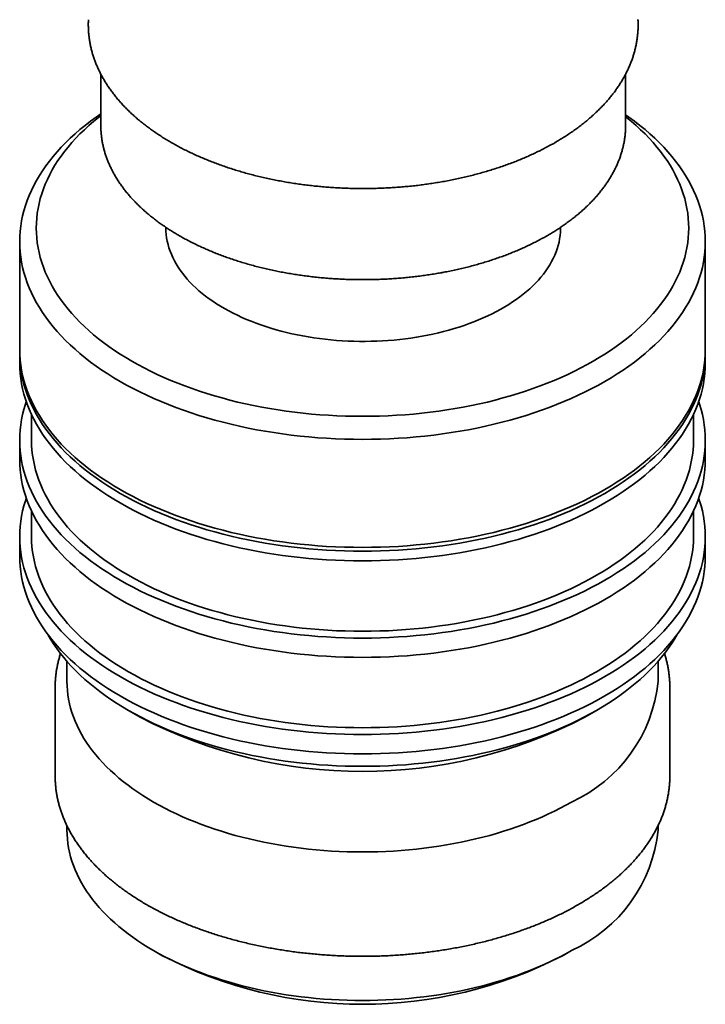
# Model space of a CAD drawing. Header units: millimetres. Extents: x 8 to 756, y 12 to 1057.
# Tile 2 of 28: x 682 to 711, y 81 to 122. Entities that reach past the tile are written whole.
import ezdxf

# ---------------------------------------------------------------- set-up
doc = ezdxf.new("R2010")
doc.units = ezdxf.units.MM

msp = doc.modelspace()

# ---------------------------------------------------------------- linework, layer by layer
at = {"color": 7, "linetype": 'Continuous', "lineweight": 35}
for p, q in [((685.349, 119.892), (685.349, 117.726)), ((707.549, 117.726), (707.549, 119.891)), ((688.099, 113.408), (688.099, 113.398)), ((704.799, 113.398), (704.799, 113.408)), ((681.919, 112.802), (681.919, 108.229)), ((710.919, 108.229), (710.919, 112.802)), ((681.919, 108.066), (681.919, 107.658)), ((710.919, 107.658), (710.919, 108.066)), ((682.419, 105.479), (682.419, 104.392)), ((710.419, 104.392), (710.419, 105.479)), ((681.919, 104.392), (681.919, 103.575)), ((710.919, 103.575), (710.919, 104.392)), ((682.419, 101.396), (682.419, 100.309)), ((710.419, 100.309), (710.419, 101.396)), ((681.919, 100.309), (681.919, 99.492)), ((710.919, 99.492), (710.919, 100.309)), ((683.919, 95.036), (683.919, 94.185)), ((708.919, 94.185), (708.919, 95.036)), ((683.419, 93.94), (683.419, 90.184)), ((709.419, 90.184), (709.419, 93.94)), ((686.518, 92.962), (687.013, 92.676)), ((705.825, 92.676), (706.32, 92.962)), ((683.419, 90.184), (683.421, 90.059)), ((709.417, 90.056), (709.419, 90.184)), ((683.919, 88.079), (683.919, 87.897)), ((708.919, 87.897), (708.919, 88.079)), ((687.579, 82.796), (687.932, 82.592)), ((704.906, 82.592), (705.259, 82.796))]:
    msp.add_line(p, q, dxfattribs=at)
at = {"color": 7, "linetype": 'Continuous', "lineweight": 35, "flags": 128}
for points in [[(707.549, 118.167), (707.688, 118.07), (707.923, 117.898), (708.15, 117.722), (708.369, 117.543), (708.58, 117.361), (708.782, 117.176), (708.976, 116.987), (709.162, 116.796), (709.339, 116.602), (709.507, 116.406), (709.665, 116.207), (709.815, 116.005), (709.956, 115.802), (710.087, 115.596), (710.209, 115.389), (710.322, 115.179), (710.425, 114.968), (710.518, 114.756), (710.602, 114.542), (710.676, 114.327), (710.74, 114.111), (710.795, 113.895), (710.84, 113.677), (710.874, 113.459), (710.899, 113.24), (710.914, 113.021), (710.919, 112.802), (710.914, 112.583), (710.899, 112.364), (710.874, 112.145), (710.84, 111.927), (710.795, 111.709), (710.74, 111.492), (710.676, 111.277), (710.602, 111.062), (710.518, 110.848), (710.425, 110.635), (710.322, 110.425), (710.209, 110.215), (710.087, 110.008), (709.956, 109.802), (709.815, 109.599), (709.665, 109.397), (709.507, 109.198), (709.339, 109.002), (709.162, 108.808), (708.976, 108.617), (708.782, 108.428), (708.58, 108.243), (708.369, 108.061), (708.15, 107.882), (707.923, 107.706), (707.688, 107.534), (707.445, 107.366), (707.195, 107.201), (706.937, 107.04), (706.672, 106.883), (706.4, 106.73), (706.121, 106.581), (705.836, 106.437), (705.544, 106.297), (705.246, 106.161), (704.942, 106.03), (704.632, 105.903), (704.316, 105.782), (703.995, 105.665), (703.669, 105.553), (703.338, 105.446), (703.002, 105.344), (702.661, 105.247), (702.317, 105.155), (701.968, 105.068), (701.615, 104.987), (701.259, 104.911), (700.9, 104.841), (700.537, 104.776), (700.172, 104.716), (699.804, 104.663), (699.434, 104.614), (699.061, 104.571), (698.687, 104.534), (698.312, 104.503), (697.935, 104.477), (697.557, 104.457), (697.178, 104.443), (696.799, 104.434), (696.419, 104.431), (696.039, 104.434), (695.66, 104.443), (695.281, 104.457), (694.903, 104.477), (694.526, 104.503), (694.151, 104.534), (693.777, 104.571), (693.404, 104.614), (693.034, 104.663), (692.666, 104.716), (692.301, 104.776), (691.938, 104.841), (691.579, 104.911), (691.223, 104.987), (690.87, 105.068), (690.521, 105.155), (690.177, 105.247), (689.836, 105.344), (689.5, 105.446), (689.169, 105.553), (688.843, 105.665), (688.522, 105.782), (688.206, 105.903), (687.896, 106.03), (687.592, 106.161), (687.294, 106.297), (687.002, 106.437), (686.717, 106.581), (686.438, 106.73), (686.166, 106.883), (685.901, 107.04), (685.643, 107.201), (685.393, 107.366), (685.15, 107.534), (684.915, 107.706), (684.688, 107.882), (684.469, 108.061), (684.258, 108.243), (684.056, 108.428), (683.862, 108.617), (683.676, 108.808), (683.499, 109.002), (683.332, 109.198), (683.173, 109.397), (683.023, 109.599), (682.882, 109.802), (682.751, 110.008), (682.629, 110.215), (682.516, 110.425), (682.413, 110.635), (682.32, 110.848), (682.236, 111.062), (682.162, 111.277), (682.098, 111.492), (682.043, 111.709), (681.998, 111.927), (681.964, 112.145), (681.939, 112.364), (681.924, 112.583), (681.919, 112.802), (681.924, 113.021), (681.939, 113.24), (681.964, 113.459), (681.998, 113.677), (682.043, 113.895), (682.098, 114.111), (682.162, 114.327), (682.236, 114.542), (682.32, 114.756), (682.413, 114.968), (682.516, 115.179), (682.629, 115.389), (682.751, 115.596), (682.882, 115.802), (683.023, 116.005), (683.173, 116.207), (683.332, 116.406), (683.499, 116.602), (683.676, 116.796), (683.862, 116.987), (684.056, 117.176), (684.258, 117.361), (684.469, 117.543), (684.688, 117.722), (684.915, 117.898), (685.15, 118.07), (685.349, 118.209)], [(685.349, 118.131), (685.255, 118.056), (685.046, 117.886), (684.845, 117.712), (684.653, 117.536), (684.468, 117.357), (684.291, 117.175), (684.123, 116.99), (683.963, 116.803), (683.812, 116.614), (683.669, 116.422), (683.536, 116.228), (683.411, 116.033), (683.294, 115.835), (683.187, 115.636), (683.089, 115.435), (683, 115.233), (682.921, 115.03), (682.85, 114.825), (682.789, 114.62), (682.737, 114.413), (682.695, 114.206), (682.662, 113.999), (682.638, 113.79), (682.624, 113.582), (682.619, 113.374), (682.624, 113.165), (682.638, 112.957), (682.662, 112.748), (682.695, 112.541), (682.737, 112.334), (682.789, 112.127), (682.85, 111.922), (682.921, 111.717), (683, 111.514), (683.089, 111.312), (683.187, 111.111), (683.294, 110.912), (683.411, 110.714), (683.536, 110.519), (683.669, 110.325), (683.812, 110.133), (683.963, 109.944), (684.123, 109.757), (684.291, 109.572), (684.468, 109.39), (684.653, 109.211), (684.845, 109.035), (685.046, 108.861), (685.255, 108.691), (685.471, 108.524), (685.694, 108.36), (685.925, 108.2), (686.164, 108.043), (686.409, 107.89), (686.661, 107.74), (686.92, 107.595), (687.185, 107.453), (687.457, 107.316), (687.734, 107.182), (688.018, 107.053), (688.308, 106.928), (688.603, 106.808), (688.903, 106.692), (689.209, 106.581), (689.519, 106.474), (689.834, 106.372), (690.154, 106.275), (690.478, 106.183), (690.806, 106.096), (691.138, 106.013), (691.474, 105.936), (691.812, 105.864), (692.155, 105.797), (692.5, 105.735), (692.847, 105.678), (693.197, 105.627), (693.55, 105.581), (693.904, 105.54), (694.26, 105.505), (694.618, 105.475), (694.977, 105.451), (695.336, 105.432), (695.697, 105.418), (696.058, 105.41), (696.419, 105.407), (696.78, 105.41), (697.141, 105.418), (697.502, 105.432), (697.862, 105.451), (698.22, 105.475), (698.578, 105.505), (698.934, 105.54), (699.288, 105.581), (699.641, 105.627), (699.991, 105.678), (700.338, 105.735), (700.683, 105.797), (701.026, 105.864), (701.364, 105.936), (701.7, 106.013), (702.032, 106.096), (702.36, 106.183), (702.684, 106.275), (703.004, 106.372), (703.319, 106.474), (703.629, 106.581), (703.935, 106.692), (704.235, 106.808), (704.53, 106.928), (704.82, 107.053), (705.104, 107.182), (705.381, 107.316), (705.653, 107.453), (705.918, 107.595), (706.177, 107.74), (706.429, 107.89), (706.674, 108.043), (706.913, 108.2), (707.144, 108.36), (707.367, 108.524), (707.583, 108.691), (707.792, 108.861), (707.993, 109.035), (708.185, 109.211), (708.37, 109.39), (708.547, 109.572), (708.715, 109.757), (708.875, 109.944), (709.026, 110.133), (709.169, 110.325), (709.302, 110.519), (709.427, 110.714), (709.544, 110.912), (709.651, 111.111), (709.749, 111.312), (709.838, 111.514), (709.917, 111.717), (709.988, 111.922), (710.049, 112.127), (710.101, 112.334), (710.143, 112.541), (710.176, 112.748), (710.2, 112.957), (710.214, 113.165), (710.219, 113.374), (710.214, 113.582), (710.2, 113.79), (710.176, 113.999), (710.143, 114.206), (710.101, 114.413), (710.049, 114.62), (709.988, 114.825), (709.917, 115.03), (709.838, 115.233), (709.749, 115.435), (709.651, 115.636), (709.544, 115.835), (709.427, 116.033), (709.302, 116.228), (709.169, 116.422), (709.026, 116.614), (708.875, 116.803), (708.715, 116.99), (708.547, 117.175), (708.37, 117.357), (708.185, 117.536), (707.993, 117.712), (707.792, 117.886), (707.583, 118.056), (707.549, 118.083)], [(685.349, 117.726), (685.351, 117.631), (685.351, 117.629)], [(707.548, 117.622), (707.549, 117.653), (707.549, 117.726)], [(688.099, 113.398), (688.099, 113.382), (688.104, 113.241), (688.115, 113.101), (688.134, 112.96), (688.16, 112.82), (688.192, 112.681), (688.232, 112.542), (688.279, 112.403), (688.333, 112.266), (688.394, 112.13), (688.461, 111.994), (688.536, 111.86), (688.617, 111.727), (688.705, 111.596), (688.799, 111.466), (688.9, 111.338), (689.008, 111.211), (689.122, 111.087), (689.242, 110.964), (689.368, 110.844), (689.5, 110.725), (689.639, 110.609), (689.783, 110.495), (689.932, 110.384), (690.088, 110.276), (690.249, 110.17), (690.415, 110.066), (690.586, 109.966), (690.762, 109.869), (690.943, 109.774), (691.129, 109.683), (691.319, 109.595), (691.514, 109.51), (691.713, 109.428), (691.916, 109.35), (692.123, 109.275), (692.333, 109.204), (692.547, 109.136), (692.764, 109.072), (692.985, 109.012), (693.208, 108.955), (693.435, 108.903), (693.664, 108.854), (693.895, 108.809), (694.128, 108.768), (694.363, 108.73), (694.601, 108.697), (694.839, 108.668), (695.079, 108.643), (695.321, 108.622), (695.563, 108.605), (695.806, 108.592), (696.049, 108.583), (696.293, 108.578), (696.537, 108.578), (696.781, 108.581), (697.025, 108.589), (697.268, 108.601), (697.511, 108.617), (697.752, 108.637), (697.993, 108.661), (698.232, 108.689), (698.469, 108.721), (698.705, 108.757), (698.939, 108.797)], [(698.939, 108.797), (699.171, 108.841), (699.4, 108.889), (699.627, 108.94), (699.852, 108.996), (700.073, 109.055), (700.291, 109.118), (700.506, 109.185), (700.718, 109.255), (700.926, 109.329), (701.13, 109.406), (701.33, 109.487), (701.526, 109.571), (701.717, 109.658), (701.904, 109.748), (702.087, 109.842), (702.264, 109.939), (702.437, 110.038), (702.604, 110.141), (702.767, 110.246), (702.923, 110.354), (703.075, 110.464), (703.22, 110.577), (703.36, 110.693), (703.494, 110.81), (703.622, 110.93), (703.744, 111.052), (703.86, 111.176), (703.969, 111.302), (704.072, 111.43), (704.168, 111.559), (704.258, 111.69), (704.341, 111.823), (704.417, 111.957), (704.487, 112.092), (704.55, 112.228), (704.605, 112.365), (704.654, 112.503), (704.696, 112.642), (704.731, 112.781), (704.758, 112.921), (704.779, 113.062), (704.792, 113.202), (704.799, 113.343), (704.799, 113.398)], [(681.919, 108.229), (681.924, 108.01), (681.939, 107.791), (681.964, 107.573), (681.998, 107.354), (682.043, 107.137), (682.098, 106.92), (682.162, 106.704), (682.236, 106.489), (682.32, 106.275), (682.413, 106.063), (682.516, 105.852), (682.629, 105.643), (682.751, 105.435), (682.882, 105.23), (683.023, 105.026), (683.173, 104.825), (683.332, 104.626), (683.499, 104.429), (683.676, 104.235), (683.862, 104.044), (684.056, 103.856), (684.258, 103.67), (684.469, 103.488), (684.688, 103.309), (684.915, 103.134), (685.15, 102.961), (685.393, 102.793), (685.643, 102.628), (685.901, 102.467), (686.166, 102.31), (686.438, 102.157), (686.717, 102.009), (687.002, 101.864), (687.294, 101.724), (687.592, 101.588), (687.896, 101.457), (688.206, 101.331), (688.522, 101.209), (688.843, 101.092), (689.169, 100.98), (689.5, 100.873), (689.836, 100.771), (690.177, 100.674), (690.521, 100.582), (690.87, 100.496), (691.223, 100.415), (691.579, 100.339), (691.938, 100.268), (692.301, 100.203), (692.666, 100.144), (693.034, 100.09), (693.404, 100.042), (693.777, 99.999), (694.151, 99.962), (694.526, 99.93), (694.903, 99.904), (695.281, 99.884), (695.66, 99.87), (696.039, 99.862), (696.419, 99.859), (696.799, 99.862), (697.178, 99.87), (697.557, 99.884), (697.935, 99.904), (698.312, 99.93), (698.687, 99.962), (699.061, 99.999), (699.434, 100.042), (699.804, 100.09), (700.172, 100.144), (700.537, 100.203), (700.9, 100.268), (701.259, 100.339), (701.615, 100.415), (701.968, 100.496), (702.317, 100.582), (702.661, 100.674), (703.002, 100.771), (703.338, 100.873), (703.669, 100.98), (703.995, 101.092), (704.316, 101.209), (704.632, 101.331), (704.942, 101.457), (705.246, 101.588), (705.544, 101.724), (705.836, 101.864), (706.121, 102.009), (706.4, 102.157), (706.672, 102.31), (706.937, 102.467), (707.195, 102.628), (707.445, 102.793), (707.688, 102.961), (707.923, 103.134), (708.15, 103.309), (708.369, 103.488), (708.58, 103.67), (708.782, 103.856), (708.976, 104.044), (709.162, 104.235), (709.339, 104.429), (709.507, 104.626), (709.665, 104.825), (709.815, 105.026), (709.956, 105.23), (710.087, 105.435), (710.209, 105.643), (710.322, 105.852), (710.425, 106.063), (710.518, 106.275), (710.602, 106.489), (710.676, 106.704), (710.74, 106.92), (710.795, 107.137), (710.84, 107.354), (710.874, 107.573), (710.899, 107.791), (710.914, 108.01), (710.919, 108.229), (710.919, 108.229)], [(681.92, 108.148), (681.919, 108.066), (681.924, 107.847), (681.939, 107.628), (681.964, 107.409), (681.998, 107.191), (682.043, 106.973), (682.098, 106.757), (682.162, 106.541), (682.236, 106.326), (682.32, 106.112), (682.413, 105.9), (682.516, 105.689), (682.629, 105.479), (682.751, 105.272), (682.882, 105.066), (683.023, 104.863), (683.173, 104.661), (683.332, 104.462), (683.499, 104.266), (683.676, 104.072), (683.862, 103.881), (684.056, 103.692), (684.258, 103.507), (684.469, 103.325), (684.688, 103.146), (684.915, 102.97), (685.15, 102.798), (685.393, 102.63), (685.643, 102.465), (685.901, 102.304), (686.166, 102.147), (686.438, 101.994), (686.717, 101.845), (687.002, 101.701), (687.294, 101.561), (687.592, 101.425), (687.896, 101.294), (688.206, 101.168), (688.522, 101.046), (688.843, 100.929), (689.169, 100.817), (689.5, 100.71), (689.836, 100.608), (690.177, 100.511), (690.521, 100.419), (690.87, 100.333), (691.223, 100.251), (691.579, 100.175), (691.938, 100.105), (692.301, 100.04), (692.666, 99.981), (693.034, 99.927), (693.404, 99.878), (693.777, 99.835), (694.151, 99.798), (694.526, 99.767), (694.903, 99.741), (695.281, 99.721), (695.66, 99.707), (696.039, 99.698), (696.419, 99.695), (696.799, 99.698), (697.178, 99.707), (697.557, 99.721), (697.935, 99.741), (698.312, 99.767), (698.687, 99.798), (699.061, 99.835), (699.434, 99.878), (699.804, 99.927), (700.172, 99.981), (700.537, 100.04), (700.9, 100.105), (701.259, 100.175), (701.615, 100.251), (701.968, 100.333), (702.317, 100.419), (702.661, 100.511), (703.002, 100.608), (703.338, 100.71), (703.669, 100.817), (703.995, 100.929), (704.316, 101.046), (704.632, 101.168), (704.942, 101.294), (705.246, 101.425), (705.544, 101.561), (705.836, 101.701), (706.121, 101.845), (706.4, 101.994), (706.672, 102.147), (706.937, 102.304), (707.195, 102.465), (707.445, 102.63), (707.688, 102.798), (707.923, 102.97), (708.15, 103.146), (708.369, 103.325), (708.58, 103.507), (708.782, 103.692), (708.976, 103.881), (709.162, 104.072), (709.339, 104.266), (709.507, 104.462), (709.665, 104.661), (709.815, 104.863), (709.956, 105.066), (710.087, 105.272), (710.209, 105.479), (710.322, 105.689), (710.425, 105.9), (710.518, 106.112), (710.602, 106.326), (710.676, 106.541), (710.74, 106.757), (710.795, 106.973), (710.84, 107.191), (710.874, 107.409), (710.899, 107.628), (710.914, 107.847), (710.919, 108.066), (710.918, 108.148)], [(681.919, 107.658), (681.924, 107.439), (681.939, 107.22), (681.964, 107.001), (681.998, 106.783), (682.043, 106.565), (682.098, 106.348), (682.162, 106.132), (682.236, 105.917), (682.32, 105.704), (682.413, 105.491), (682.516, 105.28), (682.629, 105.071), (682.751, 104.864), (682.882, 104.658), (683.023, 104.454), (683.173, 104.253), (683.332, 104.054), (683.499, 103.858), (683.676, 103.664), (683.862, 103.472), (684.056, 103.284), (684.258, 103.099), (684.469, 102.917), (684.688, 102.738), (684.915, 102.562), (685.15, 102.39), (685.393, 102.221), (685.643, 102.057), (685.901, 101.896), (686.166, 101.739), (686.438, 101.586), (686.717, 101.437), (687.002, 101.293), (687.294, 101.152), (687.592, 101.017), (687.896, 100.886), (688.206, 100.759), (688.522, 100.637), (688.843, 100.521), (689.169, 100.409), (689.5, 100.301), (689.836, 100.199), (690.177, 100.102), (690.521, 100.011), (690.87, 99.924), (691.223, 99.843), (691.579, 99.767), (691.938, 99.697), (692.301, 99.632), (692.666, 99.572), (693.034, 99.518), (693.404, 99.47), (693.777, 99.427), (694.151, 99.39), (694.526, 99.359), (694.903, 99.333), (695.281, 99.313), (695.66, 99.299), (696.039, 99.29), (696.419, 99.287), (696.799, 99.29), (697.178, 99.299), (697.557, 99.313), (697.935, 99.333), (698.312, 99.359), (698.687, 99.39), (699.061, 99.427), (699.434, 99.47), (699.804, 99.518), (700.172, 99.572), (700.537, 99.632), (700.9, 99.697), (701.259, 99.767), (701.615, 99.843), (701.968, 99.924), (702.317, 100.011), (702.661, 100.102), (703.002, 100.199), (703.338, 100.301), (703.669, 100.409), (703.995, 100.521), (704.316, 100.637), (704.632, 100.759), (704.942, 100.886), (705.246, 101.017), (705.544, 101.152), (705.836, 101.293), (706.121, 101.437), (706.4, 101.586), (706.672, 101.739), (706.937, 101.896), (707.195, 102.057), (707.445, 102.221), (707.688, 102.39), (707.923, 102.562), (708.15, 102.738), (708.369, 102.917), (708.58, 103.099), (708.782, 103.284), (708.976, 103.472), (709.162, 103.664), (709.339, 103.858), (709.507, 104.054), (709.665, 104.253), (709.815, 104.454), (709.956, 104.658), (710.087, 104.864), (710.209, 105.071), (710.322, 105.28), (710.425, 105.491), (710.518, 105.704), (710.602, 105.917), (710.676, 106.132), (710.74, 106.348), (710.795, 106.565), (710.84, 106.783), (710.874, 107.001), (710.899, 107.22), (710.914, 107.439), (710.919, 107.658), (710.919, 107.658)], [(682.198, 106.025), (682.162, 105.917), (682.098, 105.701), (682.043, 105.484), (681.998, 105.267), (681.964, 105.048), (681.939, 104.83), (681.924, 104.611), (681.919, 104.392), (681.924, 104.172), (681.939, 103.953), (681.964, 103.735), (681.998, 103.517), (682.043, 103.299), (682.098, 103.082), (682.162, 102.866), (682.236, 102.651), (682.32, 102.437), (682.413, 102.225), (682.516, 102.014), (682.629, 101.805), (682.751, 101.597), (682.882, 101.392), (683.023, 101.188), (683.173, 100.987), (683.332, 100.788), (683.499, 100.591), (683.676, 100.397), (683.862, 100.206), (684.056, 100.018), (684.258, 99.833), (684.469, 99.65), (684.688, 99.471), (684.915, 99.296), (685.15, 99.124), (685.393, 98.955), (685.643, 98.79), (685.901, 98.63), (686.166, 98.473), (686.438, 98.32), (686.717, 98.171), (687.002, 98.026), (687.294, 97.886), (687.592, 97.751), (687.896, 97.62), (688.206, 97.493), (688.522, 97.371), (688.843, 97.254), (689.169, 97.142), (689.5, 97.035), (689.836, 96.933), (690.177, 96.836), (690.521, 96.745), (690.87, 96.658), (691.223, 96.577), (691.579, 96.501), (691.938, 96.431), (692.301, 96.366), (692.666, 96.306), (693.034, 96.252), (693.404, 96.204), (693.777, 96.161), (694.151, 96.124), (694.526, 96.093), (694.903, 96.067), (695.281, 96.047), (695.66, 96.032), (696.039, 96.024), (696.419, 96.021), (696.799, 96.024), (697.178, 96.032), (697.557, 96.047), (697.935, 96.067), (698.312, 96.093), (698.687, 96.124), (699.061, 96.161), (699.434, 96.204), (699.804, 96.252), (700.172, 96.306), (700.537, 96.366), (700.9, 96.431), (701.259, 96.501), (701.615, 96.577), (701.968, 96.658), (702.317, 96.745), (702.661, 96.836), (703.002, 96.933), (703.338, 97.035), (703.669, 97.142), (703.995, 97.254), (704.316, 97.371), (704.632, 97.493), (704.942, 97.62), (705.246, 97.751), (705.544, 97.886), (705.836, 98.026), (706.121, 98.171), (706.4, 98.32), (706.672, 98.473), (706.937, 98.63), (707.195, 98.79), (707.445, 98.955), (707.688, 99.124), (707.923, 99.296), (708.15, 99.471), (708.369, 99.65), (708.58, 99.833), (708.782, 100.018), (708.976, 100.206), (709.162, 100.397), (709.339, 100.591), (709.507, 100.788), (709.665, 100.987), (709.815, 101.188), (709.956, 101.392), (710.087, 101.597), (710.209, 101.805), (710.322, 102.014), (710.425, 102.225), (710.518, 102.437), (710.602, 102.651), (710.676, 102.866), (710.74, 103.082), (710.795, 103.299), (710.84, 103.517), (710.874, 103.735), (710.899, 103.953), (710.914, 104.172), (710.919, 104.392), (710.914, 104.611), (710.899, 104.83), (710.874, 105.048), (710.84, 105.267), (710.795, 105.484), (710.74, 105.701), (710.676, 105.917), (710.64, 106.025)], [(710.419, 104.392), (710.414, 104.18), (710.4, 103.969), (710.376, 103.757), (710.342, 103.547), (710.299, 103.337), (710.247, 103.127), (710.185, 102.919), (710.113, 102.711), (710.032, 102.505), (709.942, 102.3), (709.842, 102.096), (709.734, 101.894), (709.616, 101.694), (709.489, 101.495), (709.353, 101.299), (709.209, 101.104), (709.055, 100.912), (708.893, 100.722), (708.722, 100.535), (708.543, 100.351), (708.356, 100.169), (708.16, 99.99), (707.957, 99.814), (707.745, 99.641), (707.526, 99.472), (707.299, 99.305), (707.065, 99.143), (706.823, 98.984), (706.574, 98.828), (706.319, 98.677), (706.056, 98.529), (705.787, 98.385), (705.511, 98.246), (705.23, 98.111), (704.942, 97.98), (704.648, 97.853), (704.349, 97.731), (704.044, 97.613), (703.734, 97.501), (703.419, 97.392), (703.099, 97.289), (702.775, 97.19), (702.446, 97.097), (702.113, 97.008), (701.777, 96.925), (701.436, 96.846), (701.092, 96.773), (700.745, 96.705), (700.395, 96.642), (700.042, 96.585), (699.687, 96.533), (699.33, 96.486), (698.97, 96.445), (698.609, 96.409), (698.246, 96.379), (697.882, 96.354), (697.517, 96.334), (697.152, 96.321), (696.785, 96.312), (696.419, 96.31), (696.053, 96.312), (695.686, 96.321), (695.321, 96.334), (694.956, 96.354), (694.592, 96.379), (694.229, 96.409), (693.868, 96.445), (693.508, 96.486), (693.151, 96.533), (692.796, 96.585), (692.443, 96.642), (692.093, 96.705), (691.746, 96.773), (691.402, 96.846), (691.061, 96.925), (690.725, 97.008), (690.392, 97.097), (690.063, 97.19), (689.739, 97.289), (689.419, 97.392), (689.104, 97.501), (688.794, 97.613), (688.489, 97.731), (688.19, 97.853), (687.896, 97.98), (687.609, 98.111), (687.327, 98.246), (687.051, 98.385), (686.782, 98.529), (686.52, 98.677), (686.264, 98.828), (686.015, 98.984), (685.773, 99.143), (685.539, 99.305), (685.312, 99.472), (685.093, 99.641), (684.881, 99.814), (684.678, 99.99), (684.482, 100.169), (684.295, 100.351), (684.116, 100.535), (683.945, 100.722), (683.783, 100.912), (683.629, 101.104), (683.485, 101.299), (683.349, 101.495), (683.222, 101.694), (683.104, 101.894), (682.996, 102.096), (682.896, 102.3), (682.806, 102.505), (682.725, 102.711), (682.653, 102.919), (682.591, 103.127), (682.539, 103.337), (682.496, 103.547), (682.462, 103.757), (682.438, 103.969), (682.424, 104.18), (682.419, 104.392)], [(681.919, 103.575), (681.924, 103.356), (681.939, 103.137), (681.964, 102.918), (681.998, 102.7), (682.043, 102.482), (682.098, 102.266), (682.162, 102.05), (682.236, 101.835), (682.32, 101.621), (682.413, 101.409), (682.516, 101.198), (682.629, 100.988), (682.751, 100.781), (682.882, 100.575), (683.023, 100.372), (683.173, 100.17), (683.332, 99.971), (683.499, 99.775), (683.676, 99.581), (683.862, 99.39), (684.056, 99.201), (684.258, 99.016), (684.469, 98.834), (684.688, 98.655), (684.915, 98.479), (685.15, 98.307), (685.393, 98.139), (685.643, 97.974), (685.901, 97.813), (686.166, 97.656), (686.438, 97.503), (686.717, 97.354), (687.002, 97.21), (687.294, 97.07), (687.592, 96.934), (687.896, 96.803), (688.206, 96.677), (688.522, 96.555), (688.843, 96.438), (689.169, 96.326), (689.5, 96.219), (689.836, 96.117), (690.177, 96.02), (690.521, 95.928), (690.87, 95.842), (691.223, 95.76), (691.579, 95.684), (691.938, 95.614), (692.301, 95.549), (692.666, 95.49), (693.034, 95.436), (693.404, 95.387), (693.777, 95.345), (694.151, 95.307), (694.526, 95.276), (694.903, 95.25), (695.281, 95.23), (695.66, 95.216), (696.039, 95.207), (696.419, 95.204), (696.799, 95.207), (697.178, 95.216), (697.557, 95.23), (697.935, 95.25), (698.312, 95.276), (698.687, 95.307), (699.061, 95.345), (699.434, 95.387), (699.804, 95.436), (700.172, 95.49), (700.537, 95.549), (700.9, 95.614), (701.259, 95.684), (701.615, 95.76), (701.968, 95.842), (702.317, 95.928), (702.661, 96.02), (703.002, 96.117), (703.338, 96.219), (703.669, 96.326), (703.995, 96.438), (704.316, 96.555), (704.632, 96.677), (704.942, 96.803), (705.246, 96.934), (705.544, 97.07), (705.836, 97.21), (706.121, 97.354), (706.4, 97.503), (706.672, 97.656), (706.937, 97.813), (707.195, 97.974), (707.445, 98.139), (707.688, 98.307), (707.923, 98.479), (708.15, 98.655), (708.369, 98.834), (708.58, 99.016), (708.782, 99.201), (708.976, 99.39), (709.162, 99.581), (709.339, 99.775), (709.507, 99.971), (709.665, 100.17), (709.815, 100.372), (709.956, 100.575), (710.087, 100.781), (710.209, 100.988), (710.322, 101.198), (710.425, 101.409), (710.518, 101.621), (710.602, 101.835), (710.676, 102.05), (710.74, 102.266), (710.795, 102.482), (710.84, 102.7), (710.874, 102.918), (710.899, 103.137), (710.914, 103.356), (710.919, 103.575)], [(682.198, 101.942), (682.162, 101.834), (682.098, 101.618), (682.043, 101.401), (681.998, 101.184), (681.964, 100.966), (681.939, 100.747), (681.924, 100.528), (681.919, 100.309), (681.924, 100.09), (681.939, 99.871), (681.964, 99.652), (681.998, 99.434), (682.043, 99.216), (682.098, 98.999), (682.162, 98.783), (682.236, 98.569), (682.32, 98.355), (682.413, 98.142), (682.516, 97.931), (682.629, 97.722), (682.751, 97.515), (682.882, 97.309), (683.023, 97.106), (683.173, 96.904), (683.332, 96.705), (683.499, 96.509), (683.676, 96.315), (683.862, 96.124), (684.056, 95.935), (684.258, 95.75), (684.469, 95.568), (684.688, 95.389), (684.915, 95.213), (685.15, 95.041), (685.393, 94.873), (685.643, 94.708), (685.901, 94.547), (686.166, 94.39), (686.438, 94.237), (686.717, 94.088), (687.002, 93.944), (687.294, 93.804), (687.592, 93.668), (687.896, 93.537), (688.206, 93.41), (688.522, 93.289), (688.843, 93.172), (689.169, 93.06), (689.5, 92.953), (689.836, 92.851), (690.177, 92.754), (690.521, 92.662), (690.87, 92.575), (691.223, 92.494), (691.579, 92.418), (691.938, 92.348), (692.301, 92.283), (692.666, 92.223), (693.034, 92.169), (693.404, 92.121), (693.777, 92.078), (694.151, 92.041), (694.526, 92.01), (694.903, 91.984), (695.281, 91.964), (695.66, 91.95), (696.039, 91.941), (696.419, 91.938), (696.799, 91.941), (697.178, 91.95), (697.557, 91.964), (697.935, 91.984), (698.312, 92.01), (698.687, 92.041), (699.061, 92.078), (699.434, 92.121), (699.804, 92.169), (700.172, 92.223), (700.537, 92.283), (700.9, 92.348), (701.259, 92.418), (701.615, 92.494), (701.968, 92.575), (702.317, 92.662), (702.661, 92.754), (703.002, 92.851), (703.338, 92.953), (703.669, 93.06), (703.995, 93.172), (704.316, 93.289), (704.632, 93.41), (704.942, 93.537), (705.246, 93.668), (705.544, 93.804), (705.836, 93.944), (706.121, 94.088), (706.4, 94.237), (706.672, 94.39), (706.937, 94.547), (707.195, 94.708), (707.445, 94.873), (707.688, 95.041), (707.923, 95.213), (708.15, 95.389), (708.369, 95.568), (708.58, 95.75), (708.782, 95.935), (708.976, 96.124), (709.162, 96.315), (709.339, 96.509), (709.507, 96.705), (709.665, 96.904), (709.815, 97.106), (709.956, 97.309), (710.087, 97.515), (710.209, 97.722), (710.322, 97.931), (710.425, 98.142), (710.518, 98.355), (710.602, 98.569), (710.676, 98.783), (710.74, 98.999), (710.795, 99.216), (710.84, 99.434), (710.874, 99.652), (710.899, 99.871), (710.914, 100.09), (710.919, 100.309), (710.914, 100.528), (710.899, 100.747), (710.874, 100.966), (710.84, 101.184), (710.795, 101.401), (710.74, 101.618), (710.676, 101.834), (710.64, 101.942)], [(710.419, 100.309), (710.414, 100.097), (710.4, 99.886), (710.376, 99.675), (710.342, 99.464), (710.299, 99.254), (710.247, 99.045), (710.185, 98.836), (710.113, 98.629), (710.032, 98.422), (709.942, 98.217), (709.842, 98.013), (709.734, 97.811), (709.616, 97.611), (709.489, 97.413), (709.353, 97.216), (709.209, 97.022), (709.055, 96.829), (708.893, 96.64), (708.722, 96.452), (708.543, 96.268), (708.356, 96.086), (708.16, 95.907), (707.957, 95.731), (707.745, 95.558), (707.526, 95.389), (707.299, 95.223), (707.065, 95.06), (706.823, 94.901), (706.574, 94.746), (706.319, 94.594), (706.056, 94.446), (705.787, 94.303), (705.511, 94.163), (705.23, 94.028), (704.942, 93.897), (704.648, 93.77), (704.349, 93.648), (704.044, 93.531), (703.734, 93.418), (703.419, 93.31), (703.099, 93.206), (702.775, 93.108), (702.446, 93.014), (702.113, 92.926), (701.777, 92.842), (701.436, 92.764), (701.092, 92.69), (700.745, 92.622), (700.395, 92.56), (700.042, 92.502), (699.687, 92.45), (699.33, 92.403), (698.97, 92.362), (698.609, 92.326), (698.246, 92.296), (697.882, 92.271), (697.517, 92.252), (697.152, 92.238), (696.785, 92.23), (696.419, 92.227), (696.053, 92.23), (695.686, 92.238), (695.321, 92.252), (694.956, 92.271), (694.592, 92.296), (694.229, 92.326), (693.868, 92.362), (693.508, 92.403), (693.151, 92.45), (692.796, 92.502), (692.443, 92.56), (692.093, 92.622), (691.746, 92.69), (691.402, 92.764), (691.061, 92.842), (690.725, 92.926), (690.392, 93.014), (690.063, 93.108), (689.739, 93.206), (689.419, 93.31), (689.104, 93.418), (688.794, 93.531), (688.489, 93.648), (688.19, 93.77), (687.896, 93.897), (687.609, 94.028), (687.327, 94.163), (687.051, 94.303), (686.782, 94.446), (686.52, 94.594), (686.264, 94.746), (686.015, 94.901), (685.773, 95.06), (685.539, 95.223), (685.312, 95.389), (685.093, 95.558), (684.881, 95.731), (684.678, 95.907), (684.482, 96.086), (684.295, 96.268), (684.116, 96.452), (683.945, 96.64), (683.783, 96.829), (683.629, 97.022), (683.485, 97.216), (683.349, 97.413), (683.222, 97.611), (683.104, 97.811), (682.996, 98.013), (682.896, 98.217), (682.806, 98.422), (682.725, 98.629), (682.653, 98.836), (682.591, 99.045), (682.539, 99.254), (682.496, 99.464), (682.462, 99.675), (682.438, 99.886), (682.424, 100.097), (682.419, 100.309), (682.419, 100.309)], [(710.919, 99.492), (710.914, 99.273), (710.899, 99.054), (710.874, 98.836), (710.84, 98.617), (710.795, 98.4), (710.74, 98.183), (710.676, 97.967), (710.602, 97.752), (710.518, 97.538), (710.425, 97.326), (710.322, 97.115), (710.209, 96.906), (710.087, 96.698), (709.956, 96.493), (709.815, 96.289), (709.665, 96.088), (709.507, 95.889), (709.339, 95.692), (709.162, 95.498), (708.976, 95.307), (708.782, 95.119), (708.58, 94.933), (708.369, 94.751), (708.15, 94.572), (707.923, 94.397), (707.688, 94.224), (707.445, 94.056), (707.195, 93.891), (706.937, 93.73), (706.672, 93.573), (706.4, 93.42), (706.121, 93.272), (705.836, 93.127), (705.544, 92.987), (705.246, 92.851), (704.942, 92.72), (704.632, 92.594), (704.316, 92.472), (703.995, 92.355), (703.669, 92.243), (703.338, 92.136), (703.002, 92.034), (702.661, 91.937), (702.317, 91.845), (701.968, 91.759), (701.615, 91.678), (701.259, 91.602), (700.9, 91.531), (700.537, 91.466), (700.172, 91.407), (699.804, 91.353), (699.434, 91.305), (699.061, 91.262), (698.687, 91.225), (698.312, 91.193), (697.935, 91.168), (697.557, 91.147), (697.178, 91.133), (696.799, 91.125), (696.419, 91.122), (696.039, 91.125), (695.66, 91.133), (695.281, 91.147), (694.903, 91.168), (694.526, 91.193), (694.151, 91.225), (693.777, 91.262), (693.404, 91.305), (693.034, 91.353), (692.666, 91.407), (692.301, 91.466), (691.938, 91.531), (691.579, 91.602), (691.223, 91.678), (690.87, 91.759), (690.521, 91.845), (690.177, 91.937), (689.836, 92.034), (689.5, 92.136), (689.169, 92.243), (688.843, 92.355), (688.522, 92.472), (688.206, 92.594), (687.896, 92.72), (687.592, 92.851), (687.294, 92.987), (687.002, 93.127), (686.717, 93.272), (686.438, 93.42), (686.166, 93.573), (685.901, 93.73), (685.643, 93.891), (685.393, 94.056), (685.15, 94.224), (684.915, 94.397), (684.688, 94.572), (684.469, 94.751), (684.258, 94.933), (684.056, 95.119), (683.862, 95.307), (683.676, 95.498), (683.499, 95.692), (683.332, 95.889), (683.173, 96.088), (683.023, 96.289), (682.882, 96.493), (682.751, 96.698), (682.629, 96.906), (682.516, 97.115), (682.413, 97.326), (682.32, 97.538), (682.236, 97.752), (682.162, 97.967), (682.098, 98.183), (682.043, 98.4), (681.998, 98.617), (681.964, 98.836), (681.939, 99.054), (681.924, 99.273), (681.919, 99.492)], [(683.105, 96.176), (683.222, 95.978), (683.349, 95.779), (683.485, 95.583), (683.629, 95.389), (683.783, 95.196), (683.945, 95.007), (684.116, 94.819), (684.295, 94.635), (684.482, 94.453), (684.678, 94.274), (684.881, 94.098), (685.093, 93.925), (685.312, 93.756), (685.539, 93.59), (685.773, 93.427), (686.015, 93.268), (686.264, 93.112), (686.52, 92.961), (686.782, 92.813), (687.051, 92.67), (687.327, 92.53), (687.609, 92.395), (687.896, 92.264), (688.19, 92.137), (688.489, 92.015), (688.794, 91.898), (689.104, 91.785), (689.419, 91.677), (689.739, 91.573), (690.063, 91.475), (690.392, 91.381), (690.725, 91.292), (691.061, 91.209), (691.402, 91.131), (691.746, 91.057), (692.093, 90.989), (692.443, 90.927), (692.796, 90.869), (693.151, 90.817), (693.508, 90.77), (693.868, 90.729), (694.229, 90.693), (694.592, 90.663), (694.956, 90.638), (695.321, 90.619), (695.686, 90.605), (696.053, 90.597), (696.419, 90.594), (696.785, 90.597), (697.152, 90.605), (697.517, 90.619), (697.882, 90.638), (698.246, 90.663), (698.609, 90.693), (698.97, 90.729), (699.33, 90.77), (699.687, 90.817), (700.042, 90.869), (700.395, 90.927), (700.745, 90.989), (701.092, 91.057), (701.436, 91.131), (701.777, 91.209), (702.113, 91.292), (702.446, 91.381), (702.775, 91.475), (703.099, 91.573), (703.419, 91.677), (703.734, 91.785), (704.044, 91.898), (704.349, 92.015), (704.648, 92.137), (704.942, 92.264), (705.23, 92.395), (705.511, 92.53), (705.787, 92.67), (706.056, 92.813), (706.319, 92.961), (706.574, 93.112), (706.823, 93.268), (707.065, 93.427), (707.299, 93.59), (707.526, 93.756), (707.745, 93.925), (707.957, 94.098), (708.16, 94.274), (708.356, 94.453), (708.543, 94.635), (708.722, 94.819), (708.893, 95.007), (709.055, 95.196), (709.209, 95.389), (709.353, 95.583), (709.489, 95.779), (709.616, 95.978), (709.733, 96.176)], [(705.258, 89.082), (705.023, 88.95), (704.783, 88.822), (704.537, 88.698), (704.286, 88.577), (704.029, 88.46), (703.766, 88.347), (703.499, 88.238), (703.227, 88.133), (702.95, 88.032), (702.669, 87.935), (702.384, 87.843), (702.094, 87.755), (701.8, 87.672), (701.503, 87.593), (701.203, 87.518), (700.899, 87.448), (700.592, 87.383), (700.282, 87.322), (699.969, 87.266), (699.654, 87.215), (699.337, 87.168), (699.018, 87.126), (698.697, 87.09), (698.374, 87.058), (698.051, 87.03), (697.726, 87.008), (697.4, 86.991), (697.073, 86.979), (696.746, 86.971), (696.419, 86.969), (696.092, 86.971), (695.765, 86.979), (695.438, 86.991), (695.112, 87.008), (694.787, 87.03), (694.464, 87.058), (694.141, 87.09), (693.82, 87.126), (693.501, 87.168), (693.184, 87.215), (692.869, 87.266), (692.556, 87.322), (692.246, 87.383), (691.939, 87.448), (691.635, 87.518), (691.335, 87.593), (691.038, 87.672), (690.744, 87.755), (690.455, 87.843), (690.169, 87.935), (689.888, 88.032), (689.611, 88.133), (689.339, 88.238), (689.072, 88.347), (688.81, 88.46), (688.553, 88.577), (688.301, 88.698), (688.055, 88.822), (687.815, 88.95), (687.58, 89.082), (687.352, 89.218), (687.13, 89.356), (686.914, 89.498), (686.705, 89.644), (686.502, 89.792), (686.306, 89.943), (686.117, 90.098), (685.936, 90.255), (685.761, 90.414), (685.594, 90.577), (685.434, 90.742), (685.281, 90.909), (685.137, 91.078), (685, 91.25), (684.871, 91.423), (684.749, 91.599), (684.636, 91.776), (684.531, 91.955), (684.434, 92.135), (684.345, 92.317), (684.264, 92.5), (684.192, 92.684), (684.128, 92.87), (684.073, 93.056), (684.026, 93.243), (683.987, 93.431), (683.958, 93.619), (683.936, 93.807), (683.923, 93.996), (683.919, 94.185)], [(683.421, 93.823), (683.419, 93.94), (683.421, 94.064)], [(709.417, 94.057), (709.419, 93.94), (709.417, 93.82)], [(683.919, 87.897), (683.923, 87.709), (683.936, 87.52), (683.958, 87.331), (683.987, 87.143), (684.026, 86.956), (684.073, 86.769), (684.128, 86.582), (684.192, 86.397), (684.264, 86.213), (684.345, 86.03), (684.434, 85.848), (684.531, 85.668), (684.636, 85.489), (684.749, 85.311), (684.871, 85.136), (685, 84.962), (685.137, 84.791), (685.281, 84.621), (685.434, 84.454), (685.594, 84.289), (685.761, 84.127), (685.936, 83.967), (686.117, 83.81), (686.306, 83.656), (686.502, 83.505), (686.705, 83.356), (686.914, 83.211), (687.13, 83.069), (687.352, 82.93), (687.58, 82.795), (687.815, 82.663), (688.055, 82.535), (688.301, 82.41), (688.553, 82.289), (688.81, 82.173), (689.072, 82.06), (689.339, 81.95), (689.611, 81.846), (689.888, 81.745), (690.169, 81.648), (690.455, 81.556), (690.744, 81.468), (691.038, 81.384), (691.335, 81.305), (691.635, 81.231), (691.939, 81.161), (692.246, 81.095), (692.556, 81.035), (692.869, 80.979), (693.184, 80.927), (693.501, 80.881), (693.82, 80.839), (694.141, 80.802), (694.464, 80.77), (694.787, 80.743), (695.112, 80.721), (695.438, 80.704), (695.765, 80.691), (696.092, 80.684), (696.419, 80.681), (696.746, 80.684), (697.073, 80.691), (697.4, 80.704), (697.726, 80.721), (698.051, 80.743), (698.374, 80.77), (698.697, 80.802), (699.018, 80.839), (699.337, 80.881), (699.654, 80.927), (699.969, 80.979), (700.282, 81.035), (700.592, 81.095), (700.899, 81.161), (701.203, 81.231), (701.503, 81.305), (701.8, 81.384), (702.094, 81.468), (702.384, 81.556), (702.669, 81.648), (702.95, 81.745), (703.227, 81.846), (703.499, 81.95), (703.766, 82.06), (704.029, 82.173), (704.286, 82.289), (704.537, 82.41), (704.783, 82.535), (705.023, 82.663), (705.258, 82.795)]]:
    msp.add_lwpolyline(points, dxfattribs=at)
at = {"color": 7, "linetype": 'Continuous', "lineweight": 35}
for centre, radius, start, end in [((702.659, 94.812), 6.292, 294.4015, 354.2784), ((696.419, 110.772), 20.395, 242.5352, 297.4648), ((702.659, 88.525), 6.292, 294.4015, 354.2784), ((696.419, 98.942), 18.422, 242.5686, 297.426)]:
    msp.add_arc(centre, radius, start, end, dxfattribs=at)
for points, knots in [([(684.828, 122.194), (684.826, 122.161), (684.821, 122.072), (684.821, 121.929), (684.825, 121.764), (684.837, 121.6), (684.855, 121.436), (684.879, 121.272), (684.909, 121.109), (684.946, 120.946), (684.989, 120.784), (685.039, 120.623), (685.095, 120.462), (685.157, 120.302), (685.226, 120.142), (685.301, 119.984), (685.382, 119.827), (685.47, 119.671), (685.563, 119.516), (685.663, 119.362), (685.769, 119.21), (685.881, 119.06), (685.999, 118.911), (686.123, 118.764), (686.253, 118.619), (686.389, 118.476), (686.53, 118.334), (686.677, 118.195), (686.829, 118.058), (686.987, 117.924), (687.15, 117.792), (687.318, 117.662), (687.492, 117.534), (687.67, 117.41), (687.853, 117.288), (688.041, 117.168), (688.234, 117.052), (688.431, 116.938), (688.632, 116.827), (688.838, 116.719), (689.048, 116.614), (689.262, 116.513), (689.48, 116.414), (689.702, 116.318), (689.927, 116.226), (690.156, 116.137), (690.388, 116.051), (690.624, 115.968), (690.863, 115.889), (691.104, 115.813), (691.349, 115.74), (691.596, 115.671), (691.846, 115.606), (692.099, 115.544), (692.354, 115.485), (692.611, 115.43), (692.87, 115.379), (693.131, 115.331), (693.394, 115.287), (693.658, 115.247), (693.924, 115.21), (694.192, 115.177), (694.46, 115.148), (694.73, 115.122), (695, 115.1), (695.272, 115.082), (695.544, 115.068), (695.816, 115.057), (696.089, 115.05), (696.362, 115.047), (696.595, 115.048), (696.737, 115.05), (696.788, 115.05)], [0, 0, 0, 0, 0.008628, 0.022626, 0.03662, 0.050613, 0.064612, 0.078621, 0.092644, 0.106687, 0.120752, 0.134844, 0.148966, 0.16312, 0.177308, 0.191531, 0.205789, 0.220084, 0.234413, 0.248777, 0.263173, 0.2776, 0.292055, 0.306537, 0.321043, 0.335571, 0.350117, 0.36468, 0.379258, 0.393847, 0.408447, 0.423055, 0.437669, 0.452287, 0.466909, 0.481533, 0.496158, 0.510783, 0.525407, 0.540029, 0.554649, 0.569266, 0.58388, 0.598491, 0.613099, 0.627702, 0.642303, 0.656899, 0.671492, 0.686081, 0.700666, 0.715248, 0.729826, 0.744402, 0.758973, 0.773542, 0.788108, 0.802672, 0.817232, 0.831791, 0.846347, 0.860902, 0.875454, 0.890005, 0.904555, 0.919104, 0.933651, 0.948199, 0.962745, 0.977291, 0.991837, 1, 1, 1, 1]), ([(696.788, 115.05), (696.836, 115.051), (696.975, 115.054), (697.205, 115.061), (697.477, 115.074), (697.749, 115.09), (698.02, 115.11), (698.29, 115.133), (698.559, 115.16), (698.827, 115.191), (699.094, 115.226), (699.359, 115.265), (699.623, 115.307), (699.885, 115.352), (700.145, 115.402), (700.404, 115.455), (700.66, 115.511), (700.913, 115.571), (701.165, 115.635), (701.414, 115.702), (701.66, 115.773), (701.903, 115.847), (702.144, 115.924), (702.381, 116.005), (702.615, 116.089), (702.846, 116.176), (703.073, 116.267), (703.297, 116.361), (703.517, 116.458), (703.733, 116.558), (703.945, 116.661), (704.153, 116.767), (704.357, 116.877), (704.557, 116.989), (704.752, 117.104), (704.943, 117.222), (705.129, 117.343), (705.31, 117.466), (705.486, 117.592), (705.658, 117.721), (705.824, 117.852), (705.985, 117.986), (706.141, 118.122), (706.291, 118.26), (706.436, 118.4), (706.575, 118.543), (706.708, 118.688), (706.836, 118.834), (706.957, 118.983), (707.073, 119.133), (707.183, 119.285), (707.286, 119.439), (707.384, 119.594), (707.475, 119.75), (707.559, 119.908), (707.638, 120.067), (707.71, 120.226), (707.776, 120.387), (707.835, 120.548), (707.888, 120.711), (707.934, 120.873), (707.974, 121.037), (708.007, 121.2), (708.034, 121.364), (708.055, 121.529), (708.069, 121.693), (708.077, 121.857), (708.078, 122.022), (708.075, 122.135), (708.071, 122.193), (708.071, 122.196)], [0, 0, 0, 0, 0.007976, 0.023065, 0.038155, 0.053245, 0.068337, 0.08343, 0.098524, 0.113619, 0.128717, 0.143816, 0.158918, 0.174022, 0.189129, 0.204238, 0.219351, 0.234467, 0.249586, 0.264709, 0.279835, 0.294965, 0.3101, 0.325238, 0.340381, 0.355528, 0.370679, 0.385834, 0.400994, 0.416158, 0.431325, 0.446497, 0.461671, 0.476849, 0.49203, 0.507212, 0.522395, 0.537579, 0.552761, 0.567941, 0.583118, 0.598289, 0.613453, 0.628609, 0.643753, 0.658884, 0.673999, 0.689096, 0.704172, 0.719225, 0.734251, 0.749248, 0.764214, 0.779147, 0.794045, 0.808905, 0.823729, 0.838514, 0.853262, 0.867972, 0.882647, 0.897289, 0.911901, 0.926485, 0.941046, 0.955588, 0.970117, 0.984636, 0.999152, 1, 1, 1, 1]), ([(685.351, 117.624), (685.351, 117.621), (685.351, 117.566), (685.358, 117.458), (685.371, 117.3), (685.392, 117.142), (685.419, 116.985), (685.452, 116.828), (685.492, 116.671), (685.538, 116.515), (685.59, 116.36), (685.649, 116.206), (685.714, 116.052), (685.785, 115.9), (685.863, 115.748), (685.946, 115.598), (686.036, 115.448), (686.132, 115.3), (686.234, 115.154), (686.343, 115.009), (686.457, 114.865), (686.577, 114.724), (686.702, 114.584), (686.834, 114.446), (686.971, 114.31), (687.114, 114.176), (687.262, 114.044), (687.415, 113.914), (687.574, 113.787), (687.738, 113.662), (687.907, 113.539), (688.081, 113.419), (688.26, 113.301), (688.443, 113.186), (688.631, 113.074), (688.824, 112.965), (689.021, 112.858), (689.222, 112.755), (689.428, 112.654), (689.637, 112.556), (689.851, 112.461), (690.068, 112.37), (690.289, 112.281), (690.513, 112.196), (690.741, 112.114), (690.972, 112.035), (691.206, 111.959), (691.443, 111.887), (691.683, 111.818), (691.926, 111.753), (692.171, 111.691), (692.419, 111.633), (692.669, 111.578), (692.921, 111.526), (693.175, 111.479), (693.432, 111.434), (693.689, 111.394), (693.949, 111.357), (694.209, 111.324), (694.472, 111.294), (694.735, 111.268), (694.999, 111.246), (695.264, 111.227), (695.53, 111.213), (695.796, 111.201), (696.062, 111.194), (696.329, 111.191), (696.596, 111.191), (696.863, 111.195), (697.129, 111.202), (697.395, 111.214), (697.661, 111.229), (697.926, 111.248), (698.19, 111.27), (698.453, 111.297), (698.715, 111.327), (698.975, 111.36), (699.235, 111.398), (699.484, 111.437), (699.646, 111.466), (699.723, 111.479)], [0, 0, 0, 0, 0.0006537, 0.0133615, 0.0260706, 0.0387846, 0.0515066, 0.0642396, 0.0769864, 0.0897495, 0.1025307, 0.1153318, 0.1281538, 0.1409974, 0.1538628, 0.1667501, 0.1796586, 0.1925877, 0.2055362, 0.2185029, 0.2314865, 0.2444854, 0.257498, 0.2705229, 0.2835585, 0.2966033, 0.309656, 0.3227152, 0.3357796, 0.3488483, 0.3619201, 0.3749943, 0.38807, 0.4011465, 0.4142231, 0.4272993, 0.4403747, 0.453449, 0.4665217, 0.4795928, 0.4926621, 0.5057294, 0.5187946, 0.5318577, 0.5449186, 0.5579774, 0.571034, 0.5840885, 0.5971409, 0.6101913, 0.6232398, 0.6362864, 0.6493312, 0.6623744, 0.675416, 0.6884561, 0.7014949, 0.7145324, 0.7275688, 0.7406041, 0.7536385, 0.7666722, 0.7797051, 0.7927376, 0.8057695, 0.8188012, 0.8318327, 0.8448641, 0.8578955, 0.8709271, 0.8839589, 0.8969911, 0.9100238, 0.9230571, 0.9360911, 0.949126, 0.9621619, 0.9751988, 0.988237, 1, 1, 1, 1]), ([(699.723, 111.479), (699.768, 111.487), (699.897, 111.511), (700.111, 111.553), (700.362, 111.606), (700.611, 111.663), (700.857, 111.723), (701.101, 111.787), (701.342, 111.854), (701.581, 111.925), (701.816, 111.999), (702.049, 112.076), (702.278, 112.157), (702.504, 112.24), (702.727, 112.327), (702.946, 112.418), (703.161, 112.511), (703.372, 112.607), (703.58, 112.707), (703.783, 112.809), (703.982, 112.914), (704.177, 113.022), (704.367, 113.133), (704.553, 113.247), (704.734, 113.363), (704.911, 113.482), (705.082, 113.604), (705.249, 113.728), (705.41, 113.854), (705.566, 113.983), (705.717, 114.114), (705.862, 114.247), (706.002, 114.383), (706.137, 114.52), (706.265, 114.659), (706.388, 114.801), (706.505, 114.944), (706.617, 115.089), (706.722, 115.235), (706.821, 115.383), (706.914, 115.532), (707.001, 115.683), (707.081, 115.834), (707.155, 115.987), (707.223, 116.141), (707.285, 116.296), (707.34, 116.451), (707.389, 116.607), (707.431, 116.764), (707.467, 116.921), (707.497, 117.079), (707.52, 117.236), (707.536, 117.395), (707.545, 117.521), (707.547, 117.595), (707.547, 117.617)], [0, 0, 0, 0, 0.010195, 0.029521, 0.048849, 0.06818, 0.087513, 0.106849, 0.126189, 0.145531, 0.164877, 0.184226, 0.203578, 0.222934, 0.242293, 0.261656, 0.281022, 0.300392, 0.319765, 0.339142, 0.358521, 0.377903, 0.397287, 0.416673, 0.436061, 0.455449, 0.474836, 0.494222, 0.513606, 0.532986, 0.55236, 0.571728, 0.591088, 0.610436, 0.629773, 0.649094, 0.668399, 0.687684, 0.706947, 0.726187, 0.7454, 0.764584, 0.783739, 0.802862, 0.821952, 0.841009, 0.860033, 0.879024, 0.897985, 0.916916, 0.935821, 0.954703, 0.973566, 0.992414, 1, 1, 1, 1]), ([(683.647, 95.369), (683.638, 95.341), (683.611, 95.257), (683.572, 95.117), (683.53, 94.947), (683.496, 94.778), (683.467, 94.608), (683.445, 94.437), (683.43, 94.267), (683.422, 94.144), (683.421, 94.079), (683.421, 94.07)], [0, 0, 0, 0, 0.065394, 0.196427, 0.327296, 0.458013, 0.588594, 0.719057, 0.849423, 0.979716, 1, 1, 1, 1]), ([(709.417, 94.063), (709.416, 94.082), (709.415, 94.159), (709.406, 94.292), (709.39, 94.462), (709.367, 94.632), (709.338, 94.802), (709.302, 94.971), (709.26, 95.14), (709.223, 95.273), (709.198, 95.349), (709.191, 95.369)], [0, 0, 0, 0, 0.044688, 0.174179, 0.303691, 0.433249, 0.562877, 0.692599, 0.822435, 0.952403, 1, 1, 1, 1]), ([(683.422, 90.053), (683.422, 90.035), (683.423, 89.96), (683.432, 89.829), (683.448, 89.658), (683.471, 89.488), (683.501, 89.319), (683.537, 89.149), (683.579, 88.981), (683.627, 88.812), (683.682, 88.645), (683.743, 88.478), (683.811, 88.312), (683.884, 88.147), (683.965, 87.983), (684.051, 87.82), (684.143, 87.658), (684.242, 87.497), (684.347, 87.338), (684.457, 87.18), (684.574, 87.024), (684.697, 86.869), (684.825, 86.716), (684.96, 86.565), (685.1, 86.415), (685.246, 86.267), (685.397, 86.122), (685.554, 85.978), (685.716, 85.837), (685.884, 85.698), (686.057, 85.561), (686.235, 85.426), (686.418, 85.294), (686.606, 85.165), (686.799, 85.038), (686.996, 84.913), (687.16, 84.814), (687.259, 84.757), (687.289, 84.74)], [0, 0, 0, 0, 0.008936, 0.037292, 0.065653, 0.094023, 0.122409, 0.150816, 0.179248, 0.207709, 0.236202, 0.26473, 0.293296, 0.321899, 0.350542, 0.379223, 0.407944, 0.436701, 0.465494, 0.494321, 0.52318, 0.552068, 0.580984, 0.609923, 0.638885, 0.667866, 0.696863, 0.725875, 0.7549, 0.783935, 0.812978, 0.842028, 0.871083, 0.900142, 0.929203, 0.958266, 0.987328, 1, 1, 1, 1]), ([(687.289, 84.74), (687.325, 84.719), (687.431, 84.658), (687.609, 84.56), (687.824, 84.447), (688.044, 84.336), (688.267, 84.229), (688.495, 84.124), (688.727, 84.022), (688.962, 83.924), (689.201, 83.828), (689.443, 83.736), (689.689, 83.647), (689.939, 83.561), (690.191, 83.478), (690.446, 83.399), (690.705, 83.323), (690.966, 83.251), (691.23, 83.182), (691.496, 83.116), (691.765, 83.054), (692.036, 82.995), (692.309, 82.94), (692.584, 82.889), (692.861, 82.841), (693.14, 82.797), (693.42, 82.756), (693.702, 82.719), (693.985, 82.686), (694.27, 82.656), (694.555, 82.63), (694.841, 82.608), (695.128, 82.589), (695.416, 82.574), (695.704, 82.563), (695.993, 82.556), (696.281, 82.552), (696.57, 82.552), (696.859, 82.556), (697.147, 82.563), (697.436, 82.575), (697.723, 82.59), (698.01, 82.609), (698.297, 82.631), (698.582, 82.657), (698.866, 82.687), (699.149, 82.721), (699.431, 82.758), (699.711, 82.799), (699.99, 82.843), (700.267, 82.891), (700.542, 82.943), (700.815, 82.998), (701.086, 83.057), (701.354, 83.119), (701.621, 83.185), (701.884, 83.254), (702.145, 83.327), (702.403, 83.403), (702.659, 83.482), (702.911, 83.565), (703.16, 83.651), (703.406, 83.74), (703.648, 83.833), (703.887, 83.928), (704.122, 84.027), (704.354, 84.129), (704.581, 84.234), (704.805, 84.341), (705.024, 84.452), (705.239, 84.566), (705.45, 84.682), (705.657, 84.802), (705.859, 84.924), (706.056, 85.048), (706.248, 85.176), (706.436, 85.306), (706.619, 85.438), (706.796, 85.573), (706.969, 85.71), (707.136, 85.849), (707.298, 85.991), (707.455, 86.135), (707.606, 86.281), (707.752, 86.429), (707.891, 86.579), (708.025, 86.731), (708.154, 86.884), (708.276, 87.04), (708.393, 87.197), (708.503, 87.355), (708.607, 87.515), (708.706, 87.676), (708.798, 87.839), (708.883, 88.003), (708.963, 88.167), (709.036, 88.333), (709.103, 88.5), (709.164, 88.667), (709.218, 88.835), (709.266, 89.004), (709.307, 89.173), (709.342, 89.343), (709.37, 89.513), (709.393, 89.683), (709.408, 89.854), (709.416, 89.977), (709.417, 90.043), (709.417, 90.052)], [0, 0, 0, 0, 0.0050581, 0.0146464, 0.024234, 0.0338207, 0.0434065, 0.0529913, 0.062575, 0.0721575, 0.0817388, 0.0913189, 0.1008977, 0.1104752, 0.1200515, 0.1296266, 0.1392004, 0.1487731, 0.1583446, 0.167915, 0.1774843, 0.1870527, 0.1966201, 0.2061866, 0.2157522, 0.225317, 0.2348811, 0.2444446, 0.2540074, 0.2635696, 0.2731314, 0.2826928, 0.2922538, 0.3018145, 0.311375, 0.3209353, 0.3304955, 0.3400556, 0.3496158, 0.359176, 0.3687364, 0.378297, 0.3878578, 0.397419, 0.4069805, 0.4165425, 0.426105, 0.4356681, 0.4452319, 0.4547963, 0.4643615, 0.4739276, 0.4834945, 0.4930624, 0.5026313, 0.5122013, 0.5217723, 0.5313446, 0.540918, 0.5504927, 0.5600687, 0.569646, 0.5792247, 0.5888047, 0.5983861, 0.6079689, 0.617553, 0.6271385, 0.6367253, 0.6463133, 0.6559024, 0.6654926, 0.6750836, 0.6846755, 0.6942679, 0.7038606, 0.7134533, 0.7230457, 0.7326373, 0.7422278, 0.7518167, 0.7614035, 0.7709875, 0.7805681, 0.7901447, 0.7997165, 0.8092827, 0.8188425, 0.8283949, 0.8379393, 0.8474746, 0.8570001, 0.8665149, 0.8760183, 0.8855097, 0.8949885, 0.9044544, 0.9139072, 0.9233469, 0.9327737, 0.9421879, 0.9515904, 0.9609819, 0.9703636, 0.9797368, 0.989103, 0.998464, 1, 1, 1, 1])]:
    msp.add_open_spline(points, degree=3, knots=knots, dxfattribs=at)

doc.saveas('drawing.dxf')
